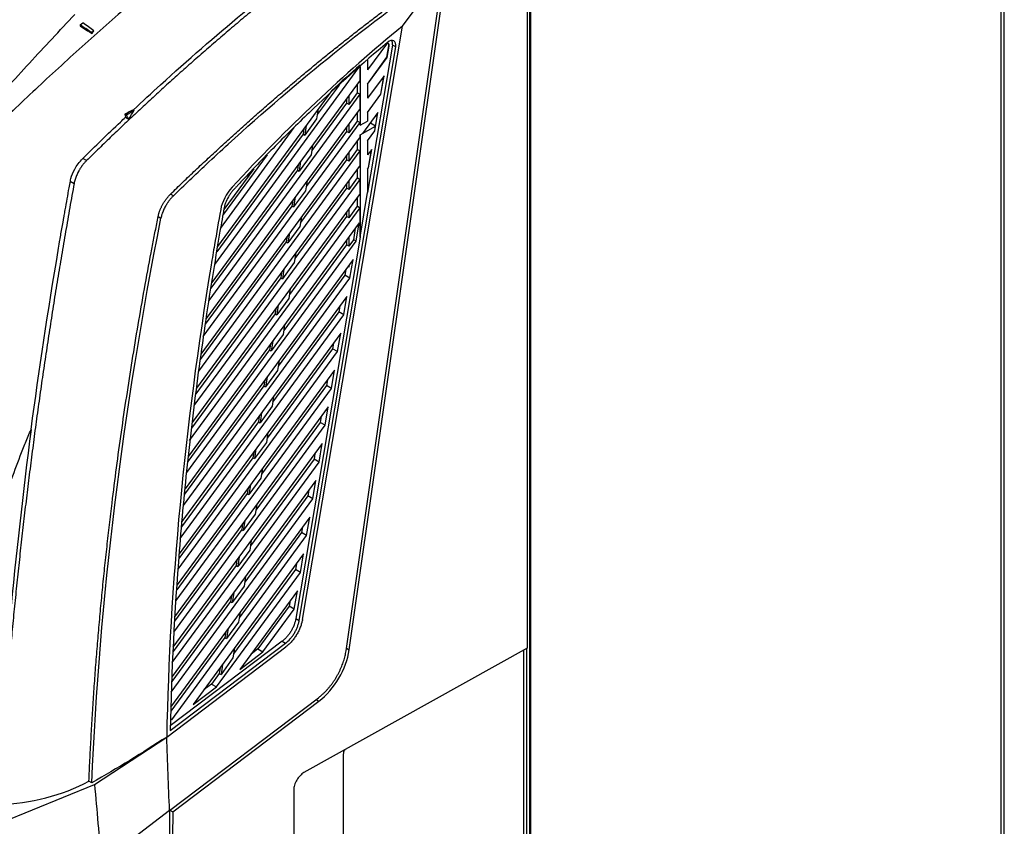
# Model space of a CAD drawing. Header units: millimetres. Extents: x 82 to 1002, y -172 to 1064.
# Tile 156 of 159: x 876 to 980, y 844 to 929. Entities that reach past the tile are written whole.
import ezdxf

# ---------------------------------------------------------------- set-up
doc = ezdxf.new("R2010")
doc.units = ezdxf.units.MM

msp = doc.modelspace()

# ---------------------------------------------------------------- linework, layer by layer
at = {"color": 7, "linetype": 'Continuous', "lineweight": 25}
for p, q in [((979.9, 996.42), (979.9, 700.01)), ((980.26, 700.52), (980.26, 996.93)), ((930.22, 952.23), (930.22, 687.26)), ((930.15, 687.3), (930.15, 948.52)), ((929.86, 938.95), (929.86, 862.41)), ((910.74, 862.12), (920.99, 933.86)), ((911.09, 862.25), (921.36, 934.04)), ((916.69, 928.05), (920.99, 933.86)), ((882.65, 928.19), (882.95, 928.4)), ((882.65, 928.19), (882.65, 928.08)), ((883.85, 927.42), (884.11, 927.58)), ((906.14, 865.45), (916.69, 928.05)), ((905.79, 865.34), (915.99, 925.87)), ((915.11, 926.3), (913.01, 923.44)), ((915.64, 926.07), (913.01, 910.49)), ((915.06, 924.78), (915.26, 925.97)), ((915.09, 924.77), (915.29, 925.96)), ((915.26, 925.97), (915.29, 925.96)), ((915.99, 925.87), (915.64, 926.07)), ((913.01, 921.94), (915.06, 924.78)), ((913.01, 921.94), (915.09, 924.77)), ((915.09, 924.77), (915.06, 924.78)), ((896.87, 902.92), (912.11, 923.7)), ((912.22, 922.36), (912.22, 923.86)), ((912.23, 923.81), (912.23, 917.6)), ((912.22, 922.36), (896.57, 901.01)), ((914.76, 922.83), (913.01, 920.45)), ((914.42, 920.9), (914.73, 922.79)), ((914.43, 920.89), (914.76, 922.83)), ((910, 921.85), (907.71, 918.73)), ((911.94, 921.03), (911.94, 921.98)), ((913.01, 921.94), (913.01, 920.45)), ((896.27, 899.11), (912.22, 920.87)), ((909.23, 921.26), (897.17, 904.82)), ((910.8, 920.42), (910.8, 919.95)), ((911.07, 919.8), (911.94, 921.03)), ((911.07, 919.8), (911.07, 920.79)), ((911.94, 921.03), (912.22, 920.87)), ((912.22, 919.37), (912.22, 920.87)), ((913.01, 918.95), (914.42, 920.9)), ((913.01, 918.95), (914.43, 920.89)), ((914.43, 920.89), (914.42, 920.9)), ((888.36, 919.19), (888.29, 919.23)), ((912.22, 919.37), (895.97, 897.21)), ((910.8, 919.95), (907.12, 914.93)), ((907.8, 919.32), (907.64, 918.29)), ((911.07, 919.8), (910.8, 919.95)), ((887.55, 918.69), (887.39, 918.78)), ((887.45, 918.45), (887.79, 918.25)), ((887.55, 918.69), (888.36, 919.19)), ((907.64, 918.29), (906.38, 916.57)), ((911.94, 918.04), (911.94, 918.99)), ((914.11, 918.95), (912.49, 916.74)), ((913.01, 918.95), (913.01, 918.05)), ((913.77, 918.48), (914.04, 918.64)), ((913.78, 917.01), (914.11, 918.95)), ((914.04, 918.64), (914.09, 918.92)), ((895.67, 895.3), (912.22, 917.88)), ((897.47, 906.72), (905.27, 917.36)), ((906.29, 917.26), (906.2, 916.67)), ((906.54, 917.59), (906.38, 916.57)), ((910.8, 917.43), (910.8, 916.96)), ((911.07, 916.81), (911.94, 918.04)), ((911.07, 916.81), (911.07, 917.8)), ((911.94, 918.04), (912.22, 917.88)), ((912.22, 917.6), (912.22, 917.88)), ((912.23, 917.6), (912.22, 917.6)), ((912.23, 917.6), (913.01, 918.05)), ((912.23, 916.59), (913.86, 917.52)), ((913.33, 917.82), (913.25, 917.77)), ((913.35, 917.92), (913.33, 917.82)), ((913.86, 917.52), (913.33, 917.82)), ((913.77, 917.01), (913.86, 917.52)), ((912.22, 916.38), (895.42, 893.46)), ((906.2, 916.67), (897.08, 904.23)), ((906.2, 916.67), (906.38, 916.57)), ((910.8, 916.96), (906.53, 911.14)), ((911.07, 916.81), (910.8, 916.96)), ((912.22, 916.59), (912.49, 916.74)), ((912.22, 916.38), (912.22, 916.59)), ((912.22, 916.59), (912.23, 916.59)), ((912.23, 916.59), (912.23, 905.81)), ((913.01, 915.96), (913.78, 917.01)), ((913.01, 915.96), (913.77, 917.01)), ((913.78, 917.01), (913.77, 917.01)), ((907.21, 915.52), (907.05, 914.5)), ((911.94, 915.05), (911.94, 915.99)), ((913.01, 915.96), (913.01, 914.47)), ((913.45, 915.06), (913.01, 914.47)), ((913.12, 913.12), (913.45, 915.06)), ((883.34, 913.87), (882.93, 914.1)), ((895.19, 891.65), (912.22, 914.89)), ((902.41, 914.49), (897.7, 908.07)), ((907.05, 914.5), (905.79, 912.77)), ((910.8, 914.44), (910.8, 913.97)), ((911.07, 913.81), (911.94, 915.05)), ((911.07, 913.81), (911.07, 914.81)), ((911.94, 915.05), (912.22, 914.89)), ((912.22, 913.39), (912.22, 914.89)), ((913.12, 913.12), (913.44, 915.06)), ((912.22, 913.39), (894.96, 889.84)), ((900.99, 913.02), (897.84, 908.72)), ((905.7, 913.47), (905.61, 912.88)), ((905.95, 913.8), (905.79, 912.77)), ((910.8, 913.97), (905.94, 907.35)), ((911.07, 913.81), (910.8, 913.97)), ((911.94, 912.06), (911.94, 913)), ((913.01, 912.97), (913.12, 913.12)), ((913.01, 912.97), (913.12, 913.12)), ((913.12, 913.12), (913.12, 913.12)), ((905.61, 912.88), (896.48, 900.42)), ((905.61, 912.88), (905.79, 912.77)), ((911.07, 910.82), (911.94, 912.06)), ((911.94, 912.06), (912.22, 911.89)), ((913.01, 912.97), (913.01, 910.49)), ((881.62, 911.69), (882.02, 911.45)), ((894.72, 888.03), (912.22, 911.89)), ((910.8, 910.98), (905.35, 903.55)), ((906.62, 911.73), (906.46, 910.7)), ((910.8, 911.45), (910.8, 910.98)), ((911.07, 910.82), (910.8, 910.98)), ((911.07, 910.82), (911.07, 911.82)), ((912.22, 910.4), (912.22, 911.89)), ((892.52, 910.17), (892.21, 910.34)), ((912.22, 910.4), (894.49, 886.22)), ((906.46, 910.7), (905.2, 908.98)), ((905.36, 910.01), (905.2, 908.98)), ((911.94, 909.07), (911.94, 910.01)), ((912.23, 905.81), (913.01, 910.49)), ((894.21, 884.34), (912.22, 908.9)), ((905.02, 909.08), (895.88, 896.61)), ((905.11, 909.67), (905.02, 909.08)), ((905.02, 909.08), (905.2, 908.98)), ((911.07, 907.83), (911.94, 909.07)), ((911.07, 907.83), (911.07, 908.83)), ((911.94, 909.07), (912.22, 908.9)), ((912.22, 905.81), (912.22, 908.9)), ((890.9, 907.97), (891.2, 907.79)), ((910.8, 907.99), (904.76, 899.76)), ((906.03, 907.94), (905.87, 906.91)), ((910.8, 908.46), (910.8, 907.99)), ((911.07, 907.83), (910.8, 907.99)), ((912.14, 907.3), (894.09, 882.67)), ((905.87, 906.91), (904.61, 905.18)), ((911.55, 905.52), (911.75, 906.76)), ((911.82, 905.36), (912.14, 907.3)), ((904.52, 905.88), (904.43, 905.29)), ((904.77, 906.21), (904.61, 905.18)), ((912.22, 905.81), (905.44, 865.55)), ((911.07, 904.84), (911.07, 905.84)), ((912.22, 905.81), (912.23, 905.81)), ((893.92, 880.95), (911.82, 905.36)), ((904.43, 905.29), (895.35, 892.89)), ((910.8, 905), (904.17, 895.96)), ((904.43, 905.29), (904.61, 905.18)), ((910.8, 905.47), (910.8, 905)), ((911.07, 904.84), (910.8, 905)), ((911.07, 904.84), (911.55, 905.52)), ((911.82, 905.36), (911.55, 905.52)), ((905.44, 904.14), (905.28, 903.12)), ((911.49, 903.42), (893.75, 879.22)), ((905.28, 903.12), (904.02, 901.39)), ((911.08, 902.61), (910.95, 902.69)), ((911.08, 902.61), (911.12, 902.92)), ((911.08, 902.61), (911.08, 902.85)), ((911.16, 901.48), (911.49, 903.42)), ((910.63, 901.78), (903.58, 892.17)), ((903.93, 902.08), (903.84, 901.49)), ((904.18, 902.42), (904.02, 901.39)), ((910.73, 902.39), (910.63, 901.78)), ((911.16, 901.48), (910.63, 901.78)), ((893.58, 877.49), (911.16, 901.48)), ((903.84, 901.49), (894.88, 889.27)), ((903.84, 901.49), (904.02, 901.39)), ((910.84, 899.54), (893.41, 875.77)), ((904.85, 900.35), (904.69, 899.32)), ((910.51, 897.59), (910.84, 899.54)), ((904.69, 899.32), (903.43, 897.6)), ((903.59, 898.62), (903.43, 897.6)), ((910.08, 898.5), (909.98, 897.9)), ((893.21, 873.99), (910.51, 897.59)), ((903.25, 897.7), (894.42, 885.65)), ((909.98, 897.9), (902.99, 888.37)), ((903.34, 898.29), (903.25, 897.7)), ((903.25, 897.7), (903.43, 897.6)), ((910.51, 897.59), (909.98, 897.9)), ((904.26, 896.55), (904.11, 895.53)), ((910.18, 895.65), (893.12, 872.39)), ((904.11, 895.53), (902.84, 893.8)), ((909.85, 893.71), (910.18, 895.65)), ((902.76, 894.5), (902.66, 893.9)), ((903, 894.83), (902.84, 893.8)), ((909.43, 894.62), (909.32, 894.02)), ((893.01, 870.74), (909.85, 893.71)), ((902.66, 893.9), (894.03, 882.13)), ((909.32, 894.02), (902.41, 884.58)), ((902.66, 893.9), (902.84, 893.8)), ((909.85, 893.71), (909.32, 894.02)), ((903.68, 892.76), (903.52, 891.73)), ((909.53, 891.77), (892.9, 869.09)), ((903.52, 891.73), (902.25, 890.01)), ((909.2, 889.83), (909.53, 891.77)), ((902.07, 890.11), (893.69, 878.68)), ((908.67, 890.14), (901.82, 880.79)), ((902.17, 890.7), (902.07, 890.11)), ((902.07, 890.11), (902.25, 890.01)), ((902.41, 891.03), (902.25, 890.01)), ((908.77, 890.74), (908.67, 890.14)), ((909.2, 889.83), (908.67, 890.14)), ((892.79, 867.44), (909.2, 889.83)), ((903.09, 888.97), (902.93, 887.94)), ((908.87, 887.89), (892.63, 865.73)), ((902.93, 887.94), (901.66, 886.21)), ((901.82, 887.24), (901.66, 886.21)), ((908.55, 885.95), (908.87, 887.89)), ((892.54, 864.11), (908.55, 885.95)), ((901.49, 886.32), (893.36, 875.23)), ((908.02, 886.25), (901.23, 876.99)), ((901.58, 886.91), (901.49, 886.32)), ((901.49, 886.32), (901.66, 886.21)), ((908.12, 886.86), (908.02, 886.25)), ((908.55, 885.95), (908.02, 886.25)), ((902.5, 885.17), (902.34, 884.14)), ((908.22, 884.01), (892.46, 862.51)), ((902.34, 884.14), (901.07, 882.42)), ((907.89, 882.06), (908.22, 884.01)), ((900.99, 883.11), (900.9, 882.52)), ((901.23, 883.45), (901.07, 882.42)), ((907.46, 882.97), (907.36, 882.37)), ((892.39, 860.91), (907.89, 882.06)), ((900.9, 882.52), (893.09, 871.87)), ((907.36, 882.37), (900.64, 873.2)), ((900.9, 882.52), (901.07, 882.42)), ((907.89, 882.06), (907.36, 882.37)), ((901.91, 881.38), (901.75, 880.35)), ((907.57, 880.12), (892.38, 859.41)), ((901.75, 880.35), (900.48, 878.63)), ((907.24, 878.18), (907.57, 880.12)), ((900.31, 878.73), (892.86, 868.58)), ((900.4, 879.32), (900.31, 878.73)), ((900.31, 878.73), (900.48, 878.63)), ((900.64, 879.65), (900.48, 878.63)), ((906.81, 879.09), (906.71, 878.49)), ((892.27, 857.76), (907.24, 878.18)), ((906.71, 878.49), (900.05, 869.4)), ((907.24, 878.18), (906.71, 878.49)), ((901.32, 877.58), (901.16, 876.56)), ((906.91, 876.24), (892.22, 856.2)), ((901.16, 876.56), (899.89, 874.83)), ((900.05, 875.86), (899.89, 874.83)), ((906.58, 874.3), (906.91, 876.24)), ((899.72, 874.93), (892.64, 865.28)), ((906.05, 874.61), (899.46, 865.61)), ((899.81, 875.52), (899.72, 874.93)), ((899.72, 874.93), (899.89, 874.83)), ((906.16, 875.21), (906.05, 874.61)), ((906.58, 874.3), (906.05, 874.61)), ((892.34, 854.87), (906.58, 874.3)), ((900.73, 873.79), (900.57, 872.76)), ((900.57, 872.76), (899.3, 871.04)), ((906.26, 872.36), (894.6, 856.46)), ((899.22, 871.73), (899.13, 871.14)), ((899.46, 872.06), (899.3, 871.04)), ((905.93, 870.42), (906.26, 872.36)), ((899.13, 871.14), (892.47, 862.06)), ((897.06, 858.32), (905.93, 870.42)), ((905.4, 870.72), (898.87, 861.82)), ((899.13, 871.14), (899.3, 871.04)), ((905.5, 871.33), (905.4, 870.72)), ((905.93, 870.42), (905.4, 870.72)), ((900.14, 869.99), (899.98, 868.97)), ((899.98, 868.97), (898.72, 867.24)), ((898.88, 868.27), (898.72, 867.24)), ((905.6, 868.48), (899.52, 860.17)), ((905.28, 866.53), (905.6, 868.48)), ((898.54, 867.35), (892.36, 858.91)), ((898.63, 867.94), (898.54, 867.35)), ((898.54, 867.35), (898.72, 867.24)), ((904.85, 867.44), (904.75, 866.84)), ((899.55, 866.2), (899.39, 865.17)), ((904.75, 866.84), (901.44, 862.34)), ((901.97, 862.03), (905.28, 866.53)), ((905.28, 866.53), (904.75, 866.84)), ((899.39, 865.17), (898.13, 863.45)), ((905.44, 865.55), (905.79, 865.34)), ((898.04, 864.14), (897.95, 863.55)), ((898.29, 864.48), (898.13, 863.45)), ((903.99, 863.14), (892.18, 854.22)), ((897.95, 863.55), (892.24, 855.77)), ((897.95, 863.55), (898.13, 863.45)), ((903.99, 863.14), (904.34, 862.93)), ((891.8, 853.04), (904.4, 862.56)), ((892.17, 853.74), (904.34, 862.93)), ((898.96, 862.41), (898.8, 861.38)), ((899.52, 860.17), (901.97, 862.03)), ((901.44, 862.34), (900.68, 861.76)), ((901.44, 862.34), (901.97, 862.03)), ((929.86, 862.41), (906.3, 849.28)), ((929.51, 829.55), (929.51, 862.21)), ((929.79, 862.37), (929.79, 829.38)), ((898.8, 861.38), (897.54, 859.65)), ((897.45, 860.35), (897.36, 859.76)), ((897.7, 860.68), (897.54, 859.65)), ((897.36, 859.76), (896.53, 858.62)), ((897.36, 859.76), (897.54, 859.65)), ((894.6, 856.46), (897.06, 858.32)), ((896.53, 858.62), (895.76, 858.04)), ((896.53, 858.62), (897.06, 858.32)), ((892.11, 845.28), (907.82, 857.18)), ((892.46, 845.13), (907.88, 856.81)), ((892.26, 854.92), (892.34, 854.87)), ((884.18, 848.03), (891.8, 853.04)), ((910.45, 851.18), (910.45, 819.33)), ((874.34, 844.03), (884.18, 848.03)), ((883.89, 848.2), (883.59, 848.37)), ((905.22, 847.45), (905.22, 816.83)), ((892.11, 845.28), (884.9, 839.81)), ((892.15, 845.31), (892.46, 845.13))]:
    msp.add_line(p, q, dxfattribs=at)
at = {"color": 8, "linetype": 'Continuous', "lineweight": 25}
for p, q in [((913.01, 924.49), (913.01, 923.44)), ((910.78, 862.43), (911.09, 862.25)), ((907.57, 856.99), (907.88, 856.81))]:
    msp.add_line(p, q, dxfattribs=at)
at = {"color": 7, "linetype": 'Continuous', "lineweight": 25, "flags": 128}
msp.add_lwpolyline([(883.85, 927.42), (883.7, 927.51), (883.55, 927.61), (883.4, 927.7), (883.25, 927.8), (883.1, 927.9), (882.95, 927.99), (882.8, 928.09), (882.65, 928.19)], dxfattribs=at)
at = {"color": 7, "linetype": 'Continuous', "lineweight": 25}
msp.add_arc((914.97, 926.06), 0.309, 343.7122, 46.5535, dxfattribs=at)
for centre, major_axis, ratio, start_param, end_param in [((915.29, 925.64), (0.509, 0.861), 0.583866, 5.294043, 7.308408), ((914.94, 925.85), (0.509, 0.861), 0.583866, 5.294043, 5.93182), ((914.94, 925.85), (0.254, 0.431), 0.583866, 5.294043, 6.559877), ((907.19, 860.85), (2.82, 4.72), 0.587369, 4.110479, 5.33221), ((1747.81, 1308.53), (610.53, 1020.97), 0.587369, 2.350899, 2.470439), ((1748.16, 1308.33), (610.53, 1020.97), 0.587369, 2.350899, 2.523225), ((1748.16, 1308.33), (610.78, 1021.4), 0.587369, 2.350552, 2.425574)]:
    msp.add_ellipse(centre, major_axis=major_axis, ratio=ratio, start_param=start_param, end_param=end_param, dxfattribs=at)
for points, knots in [([(905.43, 944.79), (905.16, 944.57), (897.97, 938.99), (889.16, 931.62), (879.2, 922.59), (875.98, 919.55), (874.37, 918.02), (874.32, 917.98), (874.28, 917.94)], [0.6155199, 0.6155199, 0.6155199, 0.6155199, 0.6231093, 0.8135432, 0.8610103, 0.9060334, 0.9060334, 0.9072946, 0.9072946, 0.9072946, 0.9072946]), ([(909.25, 936.39), (909.02, 936.21), (908.55, 935.85), (907.85, 935.32), (907.16, 934.78), (906.48, 934.25), (905.8, 933.71), (905.12, 933.18), (904.46, 932.65), (903.8, 932.12), (903.14, 931.59), (902.49, 931.06), (901.85, 930.53), (901.21, 930.01), (900.27, 929.23), (899.04, 928.2), (897.52, 926.9), (896.01, 925.6), (894.53, 924.3), (893.06, 923), (891.62, 921.7), (890.19, 920.39), (888.78, 919.09), (887.39, 917.78), (886.02, 916.48), (884.67, 915.17), (883.78, 914.3), (883.34, 913.87)], [0, 0, 0, 0, 0.026437, 0.052679, 0.078726, 0.104577, 0.130232, 0.155692, 0.180956, 0.206025, 0.230899, 0.255577, 0.280059, 0.304346, 0.328438, 0.387391, 0.445801, 0.503668, 0.56099, 0.617769, 0.674004, 0.729696, 0.784844, 0.839449, 0.893509, 0.947027, 1, 1, 1, 1]), ([(888.29, 919.23), (889.24, 920.12), (895.89, 926.25), (902.79, 931.99), (908.77, 936.56), (908.85, 936.62)], [0.6771705, 0.6771705, 0.6771705, 0.6771705, 0.7092713, 0.8997051, 0.9020887, 0.9020887, 0.9020887, 0.9020887]), ([(892.21, 910.34), (892.43, 910.55), (892.87, 910.97), (893.52, 911.6), (894.18, 912.24), (894.85, 912.87), (895.52, 913.5), (896.2, 914.13), (896.88, 914.76), (897.57, 915.4), (898.26, 916.03), (898.96, 916.66), (899.66, 917.29), (900.37, 917.93), (901.08, 918.56), (901.8, 919.19), (902.53, 919.82), (903.25, 920.45), (903.99, 921.08), (904.73, 921.71), (905.47, 922.34), (906.34, 923.06), (907.33, 923.87), (908.44, 924.79), (909.58, 925.7), (910.74, 926.62), (911.91, 927.55), (913.11, 928.47), (914.32, 929.4), (915.56, 930.33), (916.81, 931.26), (918.09, 932.19), (919.38, 933.12), (920.25, 933.73), (920.69, 934.04)], [0, 0, 0, 0, 0.023699, 0.047535, 0.071508, 0.095617, 0.119864, 0.144247, 0.168767, 0.193424, 0.218218, 0.243149, 0.268216, 0.29342, 0.318761, 0.344239, 0.369854, 0.395605, 0.421494, 0.447519, 0.473681, 0.49998, 0.53841, 0.577428, 0.617035, 0.657231, 0.698016, 0.73939, 0.781353, 0.823905, 0.867045, 0.910775, 0.955093, 1, 1, 1, 1]), ([(892.52, 910.17), (893.67, 911.28), (894.82, 912.38), (896.75, 914.19), (897.53, 914.91), (905.67, 922.34), (913.27, 928.45), (920.99, 933.86)], [0, 0, 0, 0, 0.0446845, 0.0446845, 0.0744293, 0.0744293, 0.3564309, 0.3564309, 0.3564309, 0.3564309]), ([(872.57, 918.93), (874.14, 920.69), (875.72, 922.44), (878.9, 925.89), (880.49, 927.59), (882.1, 929.28)], [0, 0, 0, 0, 0.5, 0.5, 1, 1, 1, 1]), ([(916.69, 928.05), (910.5, 923.01), (904.47, 917.32), (898.1, 910.4), (897.65, 909.53), (897.28, 907.46), (897.06, 906.22), (896.73, 904.26), (896.61, 903.55), (893.68, 885.74), (892.11, 869.07), (891.8, 853.04)], [0, 0, 0, 0, 0.282002, 0.282002, 0.311746, 0.311746, 0.356431, 0.356431, 0.382128, 0.382128, 1, 1, 1, 1]), ([(915.12, 926.34), (912.49, 924.14), (909.89, 921.82), (906.04, 918.17), (904.77, 916.92), (902.87, 915.01), (902.24, 914.36), (900.99, 913.06), (900.37, 912.41), (899.6, 911.58), (899.44, 911.41), (899.21, 911.16), (899.13, 911.08), (898.98, 910.91), (898.9, 910.83), (898.75, 910.66), (898.67, 910.57), (898.53, 910.38), (898.47, 910.29), (898.28, 909.99), (898.17, 909.78), (898.03, 909.46), (897.99, 909.35), (897.92, 909.14), (897.9, 909.03), (897.85, 908.82), (897.83, 908.71), (897.8, 908.51), (897.78, 908.4), (897.68, 907.88), (897.61, 907.46), (897.25, 905.38), (896.97, 903.72), (896.16, 898.74), (895.67, 895.44), (894.78, 888.87), (894.38, 885.61), (893.68, 879.12), (893.38, 875.89), (892.62, 866.28), (892.3, 859.96), (892.17, 853.74)], [0, 0, 0, 0, 0.125, 0.125, 0.1875, 0.1875, 0.21875, 0.21875, 0.25, 0.25, 0.257812, 0.257812, 0.261719, 0.261719, 0.265625, 0.265625, 0.269531, 0.269531, 0.273437, 0.273437, 0.28125, 0.28125, 0.285156, 0.285156, 0.289062, 0.289062, 0.292969, 0.292969, 0.296875, 0.296875, 0.3125, 0.3125, 0.375, 0.375, 0.5, 0.5, 0.625, 0.625, 0.75, 0.75, 1, 1, 1, 1]), ([(882.94, 914.09), (882.94, 914.09), (882.94, 914.09), (884.25, 915.4), (885.76, 916.85), (887.27, 918.28), (887.45, 918.45)], [0.61677841, 0.61677841, 0.61677841, 0.61677841, 0.61678106, 0.61678106, 0.66180419, 0.66782989, 0.66782989, 0.66782989, 0.66782989]), ([(881.63, 911.69), (881.63, 911.69), (881.65, 911.79), (881.73, 912.21), (882, 912.85), (882.45, 913.57), (882.77, 913.92), (882.94, 914.09)], [0.59439492, 0.59439492, 0.59439492, 0.59439492, 0.59439499, 0.59711218, 0.60559474, 0.61088781, 0.61677841, 0.61677841, 0.61677841, 0.61677841]), ([(883.34, 913.87), (883.31, 913.84), (883.25, 913.78), (883.17, 913.7), (883.1, 913.61), (883.02, 913.53), (882.95, 913.44), (882.88, 913.35), (882.82, 913.26), (882.76, 913.17), (882.7, 913.09), (882.64, 913), (882.59, 912.91), (882.54, 912.82), (882.46, 912.69), (882.38, 912.52), (882.28, 912.3), (882.19, 912.08), (882.12, 911.87), (882.07, 911.66), (882.04, 911.52), (882.02, 911.45)], [0, 0, 0, 0, 0.042305, 0.083971, 0.125, 0.165391, 0.205143, 0.244258, 0.282734, 0.320573, 0.357774, 0.394337, 0.430263, 0.465551, 0.500201, 0.586239, 0.67118, 0.755026, 0.837777, 0.919434, 1, 1, 1, 1]), ([(882.02, 911.45), (881.95, 911.03), (881.79, 910.19), (881.57, 908.92), (881.35, 907.66), (881.13, 906.39), (880.91, 905.13), (880.7, 903.87), (880.48, 902.61), (880.28, 901.35), (880.07, 900.09), (879.87, 898.83), (879.67, 897.57), (879.48, 896.32), (879.28, 895.06), (879.09, 893.81), (878.91, 892.56), (878.72, 891.31), (878.54, 890.06), (878.37, 888.81), (878.19, 887.56), (878.02, 886.32), (877.85, 885.07), (877.69, 883.83), (877.53, 882.58), (877.37, 881.34), (877.21, 880.1), (877.06, 878.86), (876.91, 877.63), (876.76, 876.39), (876.62, 875.16), (876.48, 873.92), (876.34, 872.69), (876.21, 871.46), (876.08, 870.23), (875.95, 869), (875.82, 867.77), (875.7, 866.55), (875.58, 865.32), (875.46, 864.1), (875.35, 862.88), (875.24, 861.66), (875.13, 860.44), (875.03, 859.22), (874.93, 858.01), (874.83, 856.79), (874.74, 855.58), (874.64, 854.37), (874.56, 853.16), (874.47, 851.95), (874.39, 850.74), (874.31, 849.54), (874.23, 848.33), (874.16, 847.13), (874.11, 846.33), (874.09, 845.93)], [0, 0, 0, 0, 0.018935, 0.037868, 0.056798, 0.075725, 0.09465, 0.113572, 0.132491, 0.151408, 0.170323, 0.189235, 0.208144, 0.22705, 0.245954, 0.264856, 0.283755, 0.302651, 0.321545, 0.340436, 0.359324, 0.37821, 0.397094, 0.415975, 0.434853, 0.453728, 0.472601, 0.491472, 0.51034, 0.529205, 0.548068, 0.566928, 0.585785, 0.60464, 0.623493, 0.642343, 0.66119, 0.680035, 0.698877, 0.717716, 0.736553, 0.755387, 0.774219, 0.793048, 0.811875, 0.830699, 0.849521, 0.86834, 0.887156, 0.90597, 0.924781, 0.94359, 0.962396, 0.981199, 1, 1, 1, 1]), ([(877.48, 885.5), (878.32, 891.76), (879.32, 898.36), (880.47, 905.11), (880.55, 905.63), (880.67, 906.33), (880.79, 907.03), (880.92, 907.72), (880.99, 908.15), (881.19, 909.25), (881.4, 910.45), (881.58, 911.46), (881.63, 911.69)], [0.3601205, 0.3601205, 0.3601205, 0.3601205, 0.5295969, 0.5375459, 0.5405542, 0.5436245, 0.5561126, 0.559183, 0.5621914, 0.5675242, 0.5884309, 0.5943949, 0.5943949, 0.5943949, 0.5943949]), ([(890.9, 907.97), (890.9, 908.01), (890.92, 908.08), (890.95, 908.19), (890.98, 908.31), (891.02, 908.43), (891.06, 908.55), (891.1, 908.67), (891.15, 908.79), (891.21, 908.91), (891.27, 909.04), (891.33, 909.16), (891.4, 909.28), (891.47, 909.41), (891.55, 909.53), (891.63, 909.65), (891.72, 909.77), (891.81, 909.89), (891.91, 910.01), (892.01, 910.12), (892.11, 910.23), (892.18, 910.31), (892.21, 910.34)], [0, 0, 0, 0, 0.044395, 0.089378, 0.134951, 0.181113, 0.227865, 0.275207, 0.323138, 0.37166, 0.420771, 0.470474, 0.520767, 0.57165, 0.623124, 0.67519, 0.727846, 0.781094, 0.834933, 0.889364, 0.944386, 1, 1, 1, 1]), ([(892.52, 910.17), (892.49, 910.14), (892.44, 910.09), (892.36, 910), (892.28, 909.92), (892.21, 909.83), (892.14, 909.75), (892.07, 909.66), (892.01, 909.57), (891.94, 909.49), (891.88, 909.4), (891.83, 909.31), (891.77, 909.23), (891.72, 909.14), (891.65, 909.02), (891.56, 908.84), (891.46, 908.63), (891.38, 908.42), (891.3, 908.2), (891.24, 908), (891.21, 907.86), (891.2, 907.79)], [0, 0, 0, 0, 0.0423498, 0.084054, 0.1251126, 0.1655256, 0.2052931, 0.2444151, 0.2828916, 0.3207227, 0.3579084, 0.3944488, 0.430344, 0.4655939, 0.5001986, 0.5863158, 0.6713048, 0.7551667, 0.8379025, 0.9195132, 1, 1, 1, 1]), ([(883.59, 848.37), (883.61, 848.74), (883.64, 849.48), (883.69, 850.59), (883.75, 851.7), (883.81, 852.82), (883.87, 853.93), (883.94, 855.05), (884.01, 856.17), (884.08, 857.29), (884.16, 858.41), (884.24, 859.53), (884.32, 860.66), (884.41, 861.79), (884.5, 862.91), (884.6, 864.04), (884.7, 865.18), (884.8, 866.31), (884.91, 867.45), (885.02, 868.58), (885.13, 869.72), (885.25, 870.86), (885.37, 872), (885.5, 873.15), (885.62, 874.29), (885.76, 875.44), (885.89, 876.58), (886.14, 878.59), (886.5, 881.46), (887.01, 885.21), (887.57, 888.97), (888.16, 892.75), (888.78, 896.54), (889.45, 900.34), (890.01, 903.38), (890.45, 905.68), (890.7, 906.95), (890.85, 907.72), (890.9, 907.97)], [0, 0, 0, 0, 0.019202, 0.038407, 0.057614, 0.076823, 0.096034, 0.115248, 0.134463, 0.153681, 0.172902, 0.192124, 0.211349, 0.230576, 0.249805, 0.269037, 0.288271, 0.307507, 0.326745, 0.345986, 0.365229, 0.384474, 0.403721, 0.422971, 0.442223, 0.461477, 0.480733, 0.499992, 0.56241, 0.624871, 0.687375, 0.749921, 0.8124, 0.874933, 0.937458, 0.962473, 0.987622, 1, 1, 1, 1]), ([(865.34, 841.76), (865.32, 842.63), (865.35, 843.5), (865.44, 845.26), (865.51, 846.14), (865.75, 848.8), (865.94, 850.58), (866.47, 854.16), (866.8, 855.97), (867.42, 858.7), (867.65, 859.62), (868.16, 861.46), (868.44, 862.39), (869.33, 865.16), (870, 867), (871.08, 869.77), (871.45, 870.69), (872.21, 872.53), (872.6, 873.45), (873.39, 875.29), (873.79, 876.21), (874.36, 877.6), (874.55, 878.06), (874.92, 878.99), (875.1, 879.45), (875.64, 880.85), (875.99, 881.78), (876.52, 883.17), (876.7, 883.64), (877.08, 884.57), (877.27, 885.03), (877.48, 885.5)], [0, 0, 0, 0, 0.0625, 0.0625, 0.125, 0.125, 0.25, 0.25, 0.375, 0.375, 0.4375, 0.4375, 0.5, 0.5, 0.625, 0.625, 0.6875, 0.6875, 0.75, 0.75, 0.8125, 0.8125, 0.84375, 0.84375, 0.875, 0.875, 0.9375, 0.9375, 0.96875, 0.96875, 1, 1, 1, 1]), ([(877.48, 885.5), (876.62, 878.82), (875.87, 872.2), (874.64, 859.07), (874.14, 852.56), (873.78, 846.11)], [0, 0, 0, 0, 0.5, 0.5, 1, 1, 1, 1]), ([(905.44, 865.55), (905.4, 865.32), (905.34, 865.1), (905.21, 864.76), (905.16, 864.64), (905.05, 864.42), (904.99, 864.31), (904.87, 864.1), (904.8, 864), (904.65, 863.8), (904.57, 863.7), (904.42, 863.52), (904.33, 863.44), (904.16, 863.28), (904.08, 863.2), (903.99, 863.14)], [0, 0, 0, 0, 0.25, 0.25, 0.375, 0.375, 0.5, 0.5, 0.625, 0.625, 0.75, 0.75, 0.875, 0.875, 1, 1, 1, 1]), ([(904.34, 862.93), (904.52, 863.07), (904.69, 863.22), (904.93, 863.5), (905, 863.59), (905.15, 863.79), (905.22, 863.89), (905.35, 864.11), (905.41, 864.22), (905.51, 864.44), (905.56, 864.55), (905.65, 864.78), (905.69, 864.89), (905.75, 865.12), (905.78, 865.23), (905.79, 865.34)], [0, 0, 0, 0, 0.25, 0.25, 0.375, 0.375, 0.5, 0.5, 0.625, 0.625, 0.75, 0.75, 0.875, 0.875, 1, 1, 1, 1]), ([(906.14, 865.45), (906.14, 865.42), (906.13, 865.35), (906.1, 865.25), (906.08, 865.15), (906.04, 865.01), (905.99, 864.84), (905.89, 864.57), (905.75, 864.23), (905.53, 863.84), (905.29, 863.47), (905.06, 863.19), (904.87, 862.98), (904.72, 862.83), (904.56, 862.69), (904.45, 862.6), (904.4, 862.56)], [0, 0, 0, 0, 0.031909, 0.063757, 0.095592, 0.127459, 0.190062, 0.252743, 0.376667, 0.500003, 0.62334, 0.747267, 0.809876, 0.872557, 0.936213, 1, 1, 1, 1]), ([(907.82, 857.18), (907.86, 857.21), (907.93, 857.27), (908.05, 857.36), (908.16, 857.46), (908.27, 857.56), (908.37, 857.65), (908.48, 857.75), (908.58, 857.86), (908.68, 857.96), (908.77, 858.06), (908.86, 858.16), (908.95, 858.27), (909.04, 858.37), (909.12, 858.48), (909.2, 858.58), (909.28, 858.68), (909.35, 858.79), (909.42, 858.89), (909.49, 858.99), (909.56, 859.09), (909.62, 859.19), (909.68, 859.29), (909.77, 859.44), (909.9, 859.66), (910.04, 859.94), (910.17, 860.22), (910.29, 860.5), (910.4, 860.78), (910.49, 861.06), (910.57, 861.33), (910.64, 861.6), (910.7, 861.86), (910.72, 862.03), (910.74, 862.12)], [0, 0, 0, 0, 0.027, 0.053593, 0.079779, 0.105559, 0.130932, 0.155899, 0.180458, 0.204611, 0.228358, 0.251697, 0.27463, 0.297156, 0.319276, 0.340989, 0.362295, 0.383195, 0.403687, 0.423774, 0.443453, 0.462726, 0.481592, 0.500051, 0.552447, 0.604308, 0.655637, 0.706432, 0.756693, 0.806421, 0.855616, 0.904277, 0.952405, 1, 1, 1, 1]), ([(910.6, 851.67), (910.57, 851.63), (910.5, 851.52), (910.46, 851.34), (910.45, 851.22), (910.45, 851.18)], [0, 0, 0, 0, 0.259659, 0.705463, 1, 1, 1, 1]), ([(906.3, 849.28), (906.16, 849.2), (906.02, 849.09), (905.76, 848.82), (905.64, 848.66), (905.44, 848.33), (905.36, 848.14), (905.25, 847.79), (905.22, 847.61), (905.22, 847.45)], [4.712389, 4.712389, 4.712389, 4.712389, 5.105088, 5.105088, 5.497787, 5.497787, 5.890486, 5.890486, 6.283185, 6.283185, 6.283185, 6.283185]), ([(884.18, 848.03), (884.3, 846.67), (884.43, 845.3), (884.66, 842.56), (884.78, 841.19), (884.9, 839.81)], [0, 0, 0, 0, 0.5, 0.5, 1, 1, 1, 1])]:
    msp.add_open_spline(points, degree=3, knots=knots, dxfattribs=at)
for points in [[(882.65, 928.08), (883.07, 927.82), (883.5, 927.55), (883.92, 927.29)], [(884.11, 927.58), (883.73, 927.85), (883.34, 928.12), (882.95, 928.4)], [(883.92, 927.29), (883.99, 927.38), (884.05, 927.48), (884.11, 927.58)], [(883.92, 927.29), (883.9, 927.33), (883.88, 927.37), (883.85, 927.42)], [(912.22, 923.95), (911.22, 923.07), (910.22, 922.18), (909.23, 921.26)], [(888.29, 919.23), (887.99, 919.08), (887.69, 918.93), (887.39, 918.78)], [(887.39, 918.78), (887.41, 918.67), (887.43, 918.56), (887.45, 918.45)], [(887.79, 918.25), (887.71, 918.4), (887.63, 918.55), (887.55, 918.69)], [(887.79, 918.25), (887.98, 918.57), (888.17, 918.88), (888.36, 919.19)], [(883.89, 848.2), (884.71, 867.43), (887.15, 887.39), (891.2, 907.79)], [(891.8, 853.04), (889.23, 851.37), (886.6, 849.76), (883.89, 848.2)], [(892.11, 845.28), (891.99, 847.98), (891.9, 850.33), (891.8, 853.04)], [(874.09, 845.93), (877.43, 846.02), (880.78, 846.88), (883.59, 848.37)]]:
    msp.add_open_spline(points, degree=3, dxfattribs=at)

doc.saveas('drawing.dxf')
